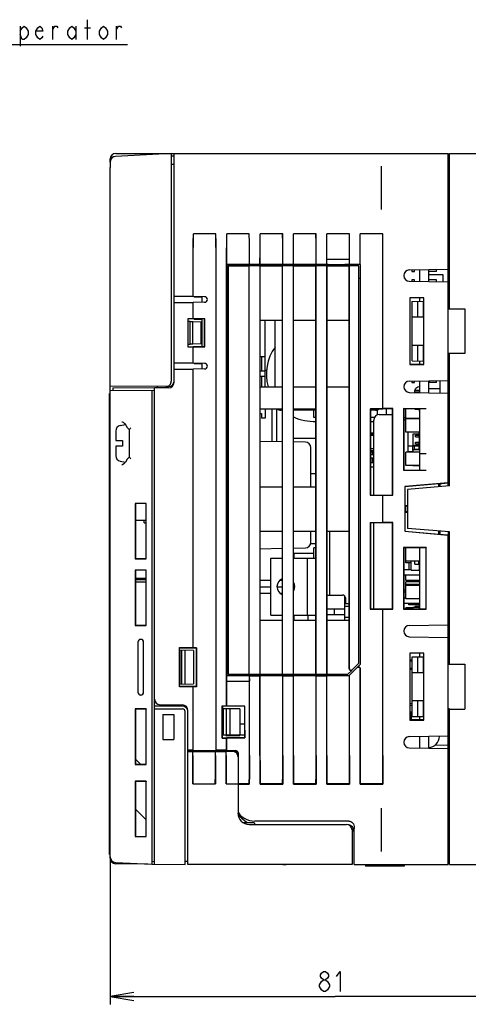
# Model space of a CAD drawing. Extents: x 30 to 410, y 13 to 287.
# Tile 6 of 17: x 139 to 195, y 128 to 253. Entities that reach past the tile are written whole.
import ezdxf

# ---------------------------------------------------------------- set-up
doc = ezdxf.new("R2010")
doc.units = 0
doc.header["$LTSCALE"] = 23.1
doc.layers.get('0').update_dxf_attribs({"linetype": 'CONTINUOUS'})
doc.layers.add('ALL_DIM', color=7, linetype='CONTINUOUS')
doc.layers.add('ALL_NOTE', color=7, linetype='CONTINUOUS')
doc.dimstyles.get("Standard").update_dxf_attribs({"dimtxt": 2.5, "dimasz": 2.5, "dimexe": 1.25, "dimexo": 0.625, "dimtad": 1, "dimcen": 2.5, "dimazin": 3, "dimtfac": 1, "dimtmove": 0, "dimatfit": 3})

# ---------------------------------------------------------------- blocks, each defined once
blk = doc.blocks.new('_OPEN')
at = {"color": 0, "linetype": 'BYBLOCK'}
for p, q in [((0, 0), (-1, 0.167)), ((-1, -0.167), (0, 0)), ((-1, 0), (0, 0))]:
    blk.add_line(p, q, dxfattribs=at)
blk = doc.blocks.new('*D1')
at = {"layer": 'ALL_DIM', "color": 2, "linetype": 'CONTINUOUS'}
for p, q in [((206.86, 147.9), (206.86, 128.42)), ((150.16, 146.76), (150.16, 128.42)), ((150.16, 129.42), (178.51, 129.42)), ((206.86, 129.42), (178.51, 129.42))]:
    blk.add_line(p, q, dxfattribs=at)
at = {"layer": 'ALL_DIM', "color": 2, "linetype": 'CONTINUOUS', "xscale": 3, "yscale": 3, "zscale": 3}
for p, rotation in [((150.16, 129.42), 180), ((206.86, 129.42), 360)]:
    blk.add_blockref('_OPEN', p, dxfattribs=dict(at, rotation=rotation))

msp = doc.modelspace()

# ---------------------------------------------------------------- linework, layer by layer
at = {"color": 7, "linetype": 'CONTINUOUS'}
for p, q in [((150.164, 234.568), (150.164, 234.954)), ((150.165, 234.569), (150.165, 233.869)), ((157.864, 235.636), (150.827, 235.267)), ((150.864, 235.654), (192.724, 235.654)), ((157.864, 235.636), (157.864, 206.963)), ((158.214, 235.304), (157.864, 235.304)), ((158.214, 206.814), (158.214, 235.654)), ((192.724, 193.751), (192.724, 235.654)), ((192.724, 235.302), (192.864, 235.304)), ((192.864, 235.654), (198.744, 235.654)), ((192.864, 216.07), (192.864, 235.654)), ((150.164, 146.833), (150.164, 233.869)), ((158.214, 234.255), (157.864, 234.255)), ((184.324, 228.584), (184.324, 234.039)), ((163.487, 225.527), (160.641, 225.527)), ((160.648, 225.52), (160.641, 225.527)), ((163.48, 225.52), (160.648, 225.52)), ((163.48, 225.52), (163.487, 225.527)), ((167.686, 225.526), (164.842, 225.526)), ((164.849, 225.52), (164.842, 225.526)), ((167.679, 225.519), (164.849, 225.52)), ((167.679, 225.519), (167.686, 225.526)), ((171.885, 225.525), (169.043, 225.525)), ((169.049, 225.519), (169.043, 225.525)), ((171.878, 225.518), (169.049, 225.519)), ((171.878, 225.518), (171.885, 225.525)), ((176.084, 225.524), (173.244, 225.525)), ((173.25, 225.518), (173.244, 225.525)), ((176.077, 225.517), (173.25, 225.518)), ((176.077, 225.517), (176.084, 225.524)), ((180.283, 225.523), (177.444, 225.524)), ((177.451, 225.517), (177.444, 225.524)), ((180.276, 225.516), (177.451, 225.517)), ((180.276, 225.516), (180.283, 225.523)), ((184.482, 225.522), (181.645, 225.523)), ((181.652, 225.516), (181.645, 225.523)), ((184.475, 225.515), (181.652, 225.516)), ((184.475, 225.515), (184.482, 225.522)), ((177.437, 222.343), (180.291, 222.343)), ((177.449, 221.654), (177.437, 222.343)), ((180.279, 221.654), (180.291, 222.343)), ((160.627, 217.61), (160.627, 221.917)), ((160.633, 217.61), (160.633, 221.917)), ((163.495, 160.428), (163.495, 221.917)), ((163.501, 160.434), (163.501, 221.917)), ((164.828, 166.036), (164.828, 221.917)), ((164.834, 221.666), (164.834, 221.917)), ((164.834, 221.666), (167.694, 221.666)), ((164.834, 221.666), (164.846, 221.654)), ((176.694, 221.654), (164.846, 221.654)), ((164.846, 221.654), (164.846, 169.854)), ((165.039, 221.479), (167.664, 221.479)), ((165.039, 221.479), (165.039, 170.029)), ((167.682, 221.473), (167.664, 221.479)), ((167.664, 170.029), (167.664, 221.479)), ((169.046, 221.473), (167.682, 221.473)), ((167.682, 170.035), (167.682, 221.473)), ((167.694, 221.666), (167.694, 221.917)), ((167.7, 221.672), (167.694, 221.666)), ((167.7, 221.672), (167.7, 221.917)), ((169.028, 221.672), (167.7, 221.672)), ((169.028, 221.672), (169.028, 221.917)), ((169.028, 221.672), (169.035, 221.666)), ((169.035, 221.666), (169.035, 221.917)), ((169.035, 221.666), (171.893, 221.666)), ((169.046, 221.473), (169.064, 221.479)), ((169.046, 170.035), (169.046, 221.473)), ((169.064, 221.479), (171.864, 221.479)), ((169.064, 170.029), (169.064, 221.479)), ((171.882, 221.473), (171.864, 221.479)), ((171.864, 170.029), (171.864, 221.479)), ((173.246, 221.473), (171.882, 221.473)), ((171.882, 170.035), (171.882, 221.473)), ((171.893, 221.666), (171.893, 221.917)), ((171.899, 221.672), (171.893, 221.666)), ((171.899, 221.672), (171.899, 221.917)), ((173.229, 221.672), (171.899, 221.672)), ((173.229, 221.672), (173.229, 221.917)), ((173.229, 221.672), (173.235, 221.666)), ((173.235, 221.666), (173.235, 221.917)), ((173.235, 221.666), (176.092, 221.666)), ((173.246, 221.473), (173.264, 221.479)), ((173.246, 170.035), (173.246, 221.473)), ((173.264, 221.479), (176.064, 221.479)), ((173.264, 170.029), (173.264, 221.479)), ((176.082, 221.473), (176.064, 221.479)), ((176.064, 170.029), (176.064, 221.479)), ((177.446, 221.473), (176.082, 221.473)), ((176.082, 170.035), (176.082, 221.473)), ((176.092, 221.666), (176.092, 221.917)), ((176.098, 221.672), (176.092, 221.666)), ((176.098, 221.672), (176.098, 221.917)), ((177.43, 221.672), (176.098, 221.672)), ((176.694, 221.654), (176.71, 221.638)), ((176.694, 221.654), (176.694, 221.479)), ((177.589, 221.639), (176.71, 221.638)), ((176.71, 221.638), (176.71, 221.479)), ((177.43, 221.672), (177.43, 221.917)), ((177.449, 221.654), (177.43, 221.672)), ((177.446, 221.473), (177.464, 221.479)), ((177.446, 170.035), (177.446, 221.473)), ((177.449, 221.654), (180.279, 221.654)), ((177.464, 221.479), (180.264, 221.479)), ((177.464, 170.029), (177.464, 221.479)), ((177.604, 221.654), (177.589, 221.639)), ((177.589, 221.479), (177.589, 221.639)), ((177.604, 221.654), (177.604, 221.479)), ((179.704, 221.654), (179.719, 221.639)), ((179.704, 221.654), (179.704, 221.479)), ((181.664, 221.639), (179.719, 221.639)), ((179.719, 221.639), (179.719, 221.479)), ((180.282, 221.473), (180.264, 221.479)), ((180.264, 170.711), (180.264, 221.479)), ((180.297, 221.672), (180.279, 221.654)), ((181.483, 221.473), (180.282, 221.473)), ((180.282, 170.718), (180.282, 221.473)), ((180.297, 221.672), (180.297, 221.917)), ((181.631, 221.672), (180.297, 221.672)), ((181.489, 221.479), (181.483, 221.473)), ((181.483, 171.411), (181.483, 221.473)), ((181.489, 171.429), (181.489, 221.479)), ((181.631, 221.672), (181.631, 221.917)), ((181.631, 221.672), (181.637, 221.666)), ((181.637, 221.666), (181.637, 221.917)), ((181.637, 221.666), (181.691, 221.666)), ((181.664, 221.639), (181.691, 221.666)), ((181.664, 219.904), (181.664, 221.639)), ((181.691, 171.281), (181.691, 221.666)), ((184.49, 203.48), (184.49, 221.917)), ((184.496, 203.486), (184.496, 221.917)), ((187.824, 220.966), (192.724, 221.052)), ((188.139, 220.972), (188.139, 220.779)), ((188.489, 220.779), (188.489, 220.978)), ((189.154, 219.519), (189.154, 220.989)), ((190.274, 219.499), (190.274, 221.009)), ((191.254, 220.779), (191.254, 221.026)), ((181.679, 219.904), (181.489, 219.904)), ((181.679, 171.281), (181.679, 219.904)), ((188.139, 220.779), (188.489, 220.779)), ((188.489, 219.729), (188.139, 219.729)), ((188.139, 219.729), (188.139, 219.536)), ((188.489, 219.53), (188.489, 219.729)), ((191.254, 220.779), (190.274, 220.779)), ((190.274, 220.394), (192.024, 220.394)), ((191.254, 219.729), (190.274, 219.729)), ((191.254, 219.482), (191.254, 219.729)), ((192.024, 220.394), (192.024, 219.469)), ((187.824, 219.542), (192.724, 219.456)), ((160.627, 217.61), (158.214, 217.631)), ((162.064, 217.597), (160.633, 217.61)), ((160.734, 217.609), (160.734, 217.524)), ((161.714, 217.524), (160.734, 217.524)), ((161.714, 217.6), (161.714, 216.888)), ((189.657, 217.467), (187.881, 217.467)), ((187.881, 217.467), (187.881, 209.041)), ((189.644, 217.454), (187.894, 217.454)), ((187.894, 217.454), (187.894, 209.054)), ((189.154, 217.021), (189.154, 217.454)), ((189.644, 209.054), (189.644, 217.454)), ((189.657, 209.041), (189.657, 217.467)), ((158.214, 216.857), (160.627, 216.878)), ((160.627, 214.813), (160.627, 216.878)), ((162.064, 216.891), (160.633, 216.879)), ((160.633, 214.806), (160.633, 216.879)), ((188.174, 216.929), (188.139, 216.929)), ((188.139, 216.929), (188.139, 216.579)), ((188.139, 216.579), (188.174, 216.579)), ((188.174, 217.004), (189.644, 217.03)), ((188.174, 209.504), (188.174, 217.004)), ((188.874, 215.004), (188.874, 217.016)), ((189.574, 217.028), (189.574, 215.004)), ((192.864, 216.064), (192.724, 216.064)), ((192.724, 216.054), (192.864, 216.055)), ((192.864, 216.07), (194.824, 216.07)), ((194.824, 216.07), (194.824, 210.438)), ((160.627, 214.813), (159.946, 214.812)), ((159.964, 214.794), (159.946, 214.812)), ((159.946, 214.812), (159.946, 211.276)), ((162.064, 214.794), (159.964, 214.794)), ((159.964, 214.794), (159.964, 211.294)), ((160.633, 214.806), (160.627, 214.813)), ((162.077, 214.807), (160.633, 214.806)), ((160.734, 214.794), (160.734, 214.724)), ((161.714, 214.724), (160.734, 214.724)), ((161.714, 214.794), (161.714, 211.294)), ((162.064, 214.794), (162.077, 214.807)), ((162.064, 211.294), (162.064, 214.794)), ((162.077, 211.281), (162.077, 214.807)), ((188.174, 215.529), (188.139, 215.529)), ((188.139, 215.529), (188.139, 215.179)), ((188.139, 215.179), (188.174, 215.179)), ((189.574, 215.004), (188.174, 215.004)), ((160.245, 214.468), (159.964, 214.473)), ((160.245, 214.468), (160.594, 214.463)), ((160.245, 211.62), (160.245, 214.468)), ((160.594, 214.463), (161.644, 214.444)), ((160.594, 211.625), (160.594, 214.463)), ((161.644, 211.644), (161.644, 214.444)), ((161.714, 213.674), (161.644, 213.674)), ((169.064, 214.654), (171.864, 214.654)), ((169.694, 206.254), (169.694, 214.654)), ((170.954, 206.254), (170.954, 214.654)), ((173.264, 214.654), (176.064, 214.654)), ((177.464, 214.654), (180.264, 214.654)), ((188.174, 214.129), (188.139, 214.129)), ((188.139, 214.129), (188.139, 213.779)), ((188.139, 213.779), (188.174, 213.779)), ((161.714, 213.324), (161.644, 213.324)), ((161.714, 212.554), (161.644, 212.554)), ((161.714, 212.274), (161.644, 212.274)), ((188.174, 212.729), (188.139, 212.729)), ((188.139, 212.729), (188.139, 212.379)), ((188.139, 212.379), (188.174, 212.379)), ((159.964, 211.294), (159.946, 211.276)), ((159.946, 211.276), (160.627, 211.276)), ((159.964, 211.615), (160.245, 211.62)), ((159.964, 211.294), (162.064, 211.294)), ((160.594, 211.625), (160.245, 211.62)), ((161.644, 211.644), (160.594, 211.625)), ((160.633, 211.282), (160.627, 211.276)), ((160.627, 209.21), (160.627, 211.276)), ((162.077, 211.281), (160.633, 211.282)), ((160.633, 209.21), (160.633, 211.282)), ((161.714, 211.924), (161.644, 211.924)), ((162.064, 211.294), (162.077, 211.281)), ((188.174, 211.329), (188.139, 211.329)), ((188.139, 211.329), (188.139, 210.979)), ((188.139, 210.979), (188.174, 210.979)), ((188.174, 211.504), (189.574, 211.504)), ((188.874, 209.492), (188.874, 211.504)), ((189.574, 211.504), (189.574, 209.48)), ((169.694, 209.999), (169.064, 209.999)), ((169.204, 209.999), (169.204, 208.249)), ((188.174, 209.929), (188.139, 209.929)), ((188.139, 209.929), (188.139, 209.579)), ((192.724, 210.454), (192.864, 210.453)), ((192.864, 210.444), (192.724, 210.444)), ((194.824, 210.438), (192.864, 210.438)), ((192.864, 193.763), (192.864, 210.438)), ((160.627, 209.21), (158.214, 209.231)), ((158.214, 208.457), (160.627, 208.478)), ((160.627, 173.373), (160.627, 208.478)), ((162.064, 209.197), (160.633, 209.21)), ((162.064, 208.491), (160.633, 208.479)), ((160.633, 173.367), (160.633, 208.479)), ((160.734, 209.209), (160.734, 209.124)), ((161.714, 209.124), (160.734, 209.124)), ((161.714, 209.2), (161.714, 208.488)), ((187.881, 209.041), (189.657, 209.041)), ((189.644, 209.054), (187.894, 209.054)), ((188.139, 209.579), (188.174, 209.579)), ((188.174, 209.504), (189.644, 209.479)), ((189.154, 209.054), (189.154, 209.487)), ((169.064, 208.249), (169.694, 208.249)), ((169.694, 207.549), (169.064, 207.549)), ((169.204, 207.549), (169.204, 206.254)), ((169.896, 208.298), (169.694, 208.298)), ((157.162, 206.263), (150.164, 206.324)), ((150.514, 206.117), (156.114, 206.166)), ((150.514, 206.117), (150.514, 205.767)), ((155.764, 146.091), (155.764, 206.163)), ((157.514, 206.114), (155.764, 206.114)), ((156.114, 206.114), (156.114, 206.272)), ((157.513, 206.26), (157.16, 206.262)), ((169.064, 206.254), (171.864, 206.254)), ((173.264, 206.254), (176.064, 206.254)), ((177.464, 206.254), (180.264, 206.254)), ((187.824, 206.966), (192.724, 207.052)), ((188.139, 206.972), (188.139, 206.779)), ((188.139, 206.779), (188.489, 206.779)), ((188.489, 206.779), (188.489, 206.978)), ((189.154, 205.519), (189.154, 206.989)), ((190.274, 205.499), (190.274, 207.009)), ((190.274, 206.919), (190.379, 206.919)), ((191.254, 206.779), (190.274, 206.779)), ((190.274, 206.044), (191.674, 206.044)), ((190.379, 206.919), (190.379, 207.011)), ((191.254, 206.779), (191.254, 207.026)), ((191.674, 207.033), (191.674, 205.475)), ((150.164, 205.414), (150.094, 205.414)), ((150.094, 147.314), (150.094, 205.414)), ((150.164, 205.764), (155.764, 205.813)), ((155.414, 205.81), (155.414, 146.072)), ((187.824, 205.542), (192.724, 205.456)), ((189.154, 205.554), (188.472, 205.554)), ((189.154, 205.764), (188.498, 205.764)), ((169.064, 203.454), (171.864, 203.454)), ((169.064, 202.859), (169.204, 202.859)), ((169.204, 202.859), (169.204, 202.299)), ((169.694, 202.299), (169.204, 202.299)), ((169.694, 203.454), (169.694, 202.299)), ((170.534, 203.451), (170.534, 199.34)), ((171.094, 203.451), (171.094, 199.33)), ((171.864, 203.279), (171.668, 203.279)), ((173.264, 203.454), (176.064, 203.454)), ((176.064, 203.279), (173.264, 203.279)), ((175.784, 202.384), (175.784, 203.279)), ((176.064, 202.384), (175.784, 202.384)), ((182.898, 203.481), (184.49, 203.48)), ((182.898, 203.481), (182.924, 203.454)), ((182.898, 203.481), (182.898, 192.578)), ((185.724, 203.454), (182.924, 203.454)), ((182.924, 203.454), (182.924, 192.604)), ((183.554, 203.279), (182.924, 203.279)), ((183.43, 202.384), (182.924, 202.384)), ((183.834, 202.718), (183.834, 203.339)), ((184.044, 202.754), (185.724, 202.754)), ((184.49, 203.48), (184.496, 203.486)), ((185.756, 203.486), (184.496, 203.486)), ((184.954, 202.754), (184.954, 203.454)), ((185.756, 203.486), (185.724, 203.454)), ((185.724, 192.604), (185.724, 203.454)), ((185.756, 192.572), (185.756, 203.486)), ((189.955, 203.485), (187.092, 203.486)), ((187.092, 203.486), (187.124, 203.454)), ((187.092, 203.486), (187.092, 195.722)), ((189.924, 203.454), (187.124, 203.454)), ((187.124, 203.454), (187.124, 195.754)), ((187.124, 202.359), (187.404, 202.359)), ((187.404, 200.514), (187.404, 203.454)), ((189.154, 202.253), (187.404, 202.253)), ((188.524, 203.454), (188.524, 203.412)), ((188.524, 203.412), (189.042, 203.412)), ((189.042, 203.412), (189.042, 203.174)), ((189.042, 203.174), (189.154, 203.174)), ((189.154, 195.754), (189.154, 203.454)), ((189.955, 203.485), (189.924, 203.454)), ((151.442, 201.357), (152.097, 201.473)), ((152.156, 201.398), (152.328, 201.11)), ((183.344, 201.844), (182.924, 201.844)), ((183.344, 192.604), (183.344, 202.054)), ((187.124, 202.093), (187.404, 202.093)), ((189.154, 202.194), (187.404, 202.194)), ((150.864, 200.631), (150.864, 199.464)), ((152.553, 200.841), (152.614, 200.799)), ((152.614, 197.385), (152.614, 200.843)), ((173.264, 199.779), (176.064, 199.779)), ((182.924, 200.444), (183.344, 200.444)), ((182.924, 200.283), (183.344, 200.283)), ((183.344, 200.094), (182.924, 200.094)), ((189.154, 200.514), (187.404, 200.514)), ((187.684, 198.064), (187.684, 200.514)), ((188.314, 200.304), (189.084, 200.304)), ((188.314, 198.904), (188.314, 200.304)), ((188.594, 200.164), (189.154, 200.164)), ((188.594, 199.954), (188.594, 200.164)), ((188.594, 199.954), (189.154, 199.954)), ((189.014, 200.514), (189.014, 200.304)), ((189.049, 199.954), (189.049, 200.164)), ((189.084, 200.164), (189.084, 200.304)), ((189.084, 199.254), (189.084, 199.954)), ((150.864, 199.464), (151.739, 199.464)), ((151.739, 198.764), (150.864, 198.764)), ((150.864, 198.764), (150.864, 197.574)), ((151.739, 199.464), (151.739, 198.764)), ((171.864, 199.316), (169.064, 199.365)), ((174.746, 199.266), (173.264, 199.292)), ((175.434, 193.654), (175.434, 198.566)), ((189.014, 198.764), (187.684, 198.764)), ((188.262, 198.204), (188.262, 198.764)), ((188.314, 198.904), (189.084, 198.904)), ((188.437, 198.764), (188.437, 198.379)), ((188.594, 199.254), (189.154, 199.254)), ((188.594, 199.044), (188.594, 199.254)), ((188.594, 199.044), (189.154, 199.044)), ((189.014, 198.904), (189.014, 198.379)), ((189.049, 199.044), (189.049, 199.254)), ((189.084, 199.709), (189.154, 199.709)), ((189.084, 199.499), (189.154, 199.499)), ((189.084, 198.904), (189.084, 199.044)), ((152.614, 197.429), (152.551, 197.385)), ((183.344, 198.414), (182.924, 198.414)), ((182.924, 198.225), (183.344, 198.225)), ((182.924, 198.064), (183.344, 198.064)), ((182.924, 197.714), (183.344, 197.714)), ((182.924, 197.294), (183.344, 197.294)), ((183.134, 198.064), (183.134, 197.714)), ((183.134, 197.965), (183.344, 197.965)), ((183.134, 197.294), (183.134, 196.699)), ((189.154, 197.994), (187.404, 197.994)), ((187.404, 196.314), (187.404, 197.994)), ((188.272, 198.064), (187.684, 198.064)), ((188.262, 197.994), (188.262, 198.064)), ((189.084, 198.309), (188.272, 198.309)), ((188.272, 198.309), (188.272, 197.994)), ((188.437, 198.379), (189.154, 198.379)), ((189.084, 198.309), (189.084, 197.994)), ((189.154, 198.099), (189.084, 198.099)), ((189.154, 197.854), (189.924, 197.854)), ((151.442, 196.871), (152.102, 196.754)), ((182.924, 196.699), (183.344, 196.699)), ((183.344, 196.104), (182.924, 196.104)), ((189.154, 196.314), (187.404, 196.314)), ((188.272, 196.314), (188.272, 196.279)), ((189.084, 196.279), (188.272, 196.279)), ((189.084, 196.314), (189.084, 196.279)), ((175.434, 195.299), (176.064, 195.299)), ((187.092, 195.722), (187.124, 195.754)), ((187.092, 195.722), (189.955, 195.723)), ((187.124, 195.754), (189.924, 195.754)), ((169.064, 193.654), (171.864, 193.654)), ((173.264, 193.654), (176.064, 193.654)), ((192.724, 194.149), (187.247, 193.67)), ((187.247, 193.67), (187.264, 193.654)), ((187.247, 193.67), (187.247, 188.038)), ((191.534, 194.028), (187.264, 193.654)), ((187.264, 193.654), (187.264, 188.054)), ((192.864, 193.763), (187.614, 193.304)), ((191.534, 194.033), (192.724, 194.137)), ((191.534, 193.647), (191.534, 194.033)), ((191.674, 194.045), (191.674, 193.659)), ((182.898, 192.578), (182.924, 192.604)), ((182.898, 192.578), (184.49, 192.578)), ((182.924, 192.604), (185.724, 192.604)), ((184.49, 192.578), (184.496, 192.572)), ((184.49, 189.13), (184.49, 192.578)), ((184.496, 192.572), (185.756, 192.572)), ((184.496, 189.136), (184.496, 192.572)), ((185.756, 192.572), (185.724, 192.604)), ((187.614, 193.304), (187.614, 188.404)), ((154.713, 191.553), (153.316, 191.552)), ((153.316, 191.552), (153.345, 191.523)), ((153.316, 191.552), (153.316, 184.556)), ((154.683, 191.523), (153.345, 191.523)), ((153.345, 191.523), (153.345, 184.585)), ((154.713, 191.553), (154.683, 191.523)), ((154.683, 184.585), (154.683, 191.523)), ((154.713, 184.555), (154.713, 191.553)), ((187.614, 191.279), (187.264, 191.26)), ((187.404, 190.504), (187.404, 191.268)), ((187.614, 191.204), (187.404, 191.204)), ((187.264, 190.448), (187.614, 190.429)), ((187.614, 190.504), (187.404, 190.504)), ((153.345, 189.44), (154.683, 189.44)), ((154.434, 189.09), (154.434, 189.44)), ((154.434, 189.09), (154.683, 189.09)), ((182.898, 189.131), (184.49, 189.13)), ((182.898, 189.131), (182.924, 189.104)), ((182.898, 189.131), (182.898, 178.228)), ((185.724, 189.104), (182.924, 189.104)), ((182.924, 189.104), (182.924, 178.254)), ((183.344, 178.254), (183.344, 189.104)), ((184.49, 189.13), (184.496, 189.136)), ((185.756, 189.136), (184.496, 189.136)), ((185.756, 189.136), (185.724, 189.104)), ((185.724, 178.254), (185.724, 189.104)), ((185.756, 178.222), (185.756, 189.136)), ((169.064, 188.054), (171.864, 188.054)), ((173.264, 188.054), (176.064, 188.054)), ((175.434, 186.642), (175.434, 188.054)), ((177.464, 188.054), (180.264, 188.054)), ((177.814, 180.004), (177.814, 188.054)), ((187.247, 188.038), (187.264, 188.054)), ((187.247, 188.038), (192.724, 187.559)), ((187.264, 188.054), (191.534, 187.68)), ((192.864, 187.945), (187.614, 188.404)), ((191.534, 187.676), (191.534, 188.061)), ((191.534, 187.676), (192.724, 187.571)), ((191.674, 188.049), (191.674, 187.663)), ((192.724, 187.957), (192.724, 187.571)), ((192.724, 146.054), (192.724, 187.565)), ((192.864, 171.27), (192.864, 187.945)), ((175.413, 186.479), (176.064, 186.479)), ((169.064, 185.843), (171.864, 185.892)), ((173.264, 185.916), (174.746, 185.942)), ((175.784, 185.234), (173.334, 185.234)), ((173.334, 184.666), (173.334, 185.234)), ((176.064, 185.934), (175.784, 185.934)), ((175.784, 184.666), (175.784, 185.934)), ((189.955, 185.985), (187.092, 185.986)), ((187.092, 185.986), (187.124, 185.954)), ((187.092, 185.986), (187.092, 178.222)), ((189.924, 185.954), (187.124, 185.954)), ((187.124, 185.954), (187.124, 178.254)), ((187.404, 184.064), (187.404, 185.954)), ((189.154, 178.254), (189.154, 185.954)), ((189.955, 185.985), (189.924, 185.954)), ((189.924, 178.254), (189.924, 185.954)), ((189.955, 178.223), (189.955, 185.985)), ((153.316, 184.556), (153.345, 184.585)), ((153.316, 184.556), (154.713, 184.555)), ((153.345, 184.585), (154.683, 184.585)), ((154.713, 184.555), (154.683, 184.585)), ((170.394, 184.666), (171.864, 184.666)), ((170.394, 177.456), (170.394, 184.666)), ((173.264, 184.666), (176.064, 184.666)), ((175.014, 177.456), (175.014, 184.666)), ((189.154, 184.274), (187.404, 184.274)), ((188.041, 184.064), (187.404, 184.064)), ((187.754, 184.064), (187.754, 183.161)), ((188.041, 183.154), (188.041, 184.274)), ((188.503, 183.91), (188.503, 184.274)), ((188.503, 183.91), (189.154, 183.91)), ((189.035, 183.91), (189.035, 184.274)), ((189.084, 183.154), (189.084, 183.91)), ((154.713, 183.153), (153.316, 183.152)), ((153.316, 183.152), (153.345, 183.123)), ((153.316, 183.152), (153.316, 176.156)), ((154.683, 183.123), (153.345, 183.123)), ((153.345, 183.123), (153.345, 176.185)), ((154.713, 183.153), (154.683, 183.123)), ((154.683, 176.185), (154.683, 183.123)), ((154.713, 176.155), (154.713, 183.153)), ((188.041, 183.161), (187.124, 183.161)), ((187.124, 182.531), (189.154, 182.531)), ((189.154, 182.524), (187.404, 182.524)), ((187.404, 181.824), (187.404, 182.524)), ((188.041, 183.154), (189.084, 183.154)), ((189.154, 183.161), (189.084, 183.161)), ((153.345, 182.134), (154.683, 182.117)), ((153.345, 181.964), (154.683, 181.964)), ((154.683, 181.614), (153.345, 181.614)), ((169.064, 181.887), (170.394, 181.887)), ((171.569, 181.887), (171.864, 181.887)), ((171.637, 181.887), (171.864, 181.862)), ((173.334, 180.725), (173.334, 181.397)), ((189.154, 181.824), (187.404, 181.824)), ((189.154, 181.684), (187.404, 181.684)), ((187.404, 179.514), (187.404, 181.684)), ((189.154, 181.334), (187.404, 181.334)), ((189.154, 181.194), (187.404, 181.194)), ((187.754, 181.824), (187.754, 181.684)), ((169.064, 181.054), (170.394, 181.054)), ((170.394, 180.179), (169.064, 180.179)), ((171.192, 181.054), (171.864, 181.054)), ((171.864, 180.179), (171.639, 180.179)), ((177.464, 180.004), (179.424, 180.004)), ((187.124, 180.659), (187.404, 180.659)), ((187.124, 180.393), (187.404, 180.393)), ((179.704, 176.854), (179.704, 179.852)), ((179.774, 179.654), (179.774, 178.954)), ((179.774, 178.954), (180.264, 178.954)), ((187.404, 179.591), (187.124, 179.591)), ((187.124, 178.961), (189.154, 178.961)), ((189.154, 179.514), (187.404, 179.514)), ((187.754, 178.779), (187.754, 178.961)), ((189.154, 178.779), (187.754, 178.779)), ((189.042, 178.779), (189.042, 178.541)), ((170.394, 177.456), (171.864, 177.456)), ((173.264, 177.456), (176.064, 177.456)), ((173.334, 176.854), (173.334, 177.456)), ((175.084, 176.854), (175.084, 177.456)), ((177.464, 178.254), (179.704, 178.254)), ((177.464, 177.554), (179.704, 177.554)), ((178.374, 178.254), (178.374, 177.554)), ((179.704, 178.604), (180.264, 178.604)), ((182.898, 178.228), (182.924, 178.254)), ((182.898, 178.228), (184.49, 178.228)), ((182.924, 178.254), (185.724, 178.254)), ((184.49, 178.228), (184.496, 178.222)), ((184.49, 159.791), (184.49, 178.228)), ((184.496, 178.222), (185.756, 178.222)), ((184.496, 159.791), (184.496, 178.222)), ((185.756, 178.222), (185.724, 178.254)), ((187.092, 178.222), (187.124, 178.254)), ((187.092, 178.222), (189.955, 178.223)), ((187.124, 178.254), (189.924, 178.254)), ((188.272, 178.394), (187.404, 178.394)), ((187.404, 178.254), (187.404, 178.394)), ((189.154, 178.429), (188.272, 178.429)), ((188.272, 178.429), (188.272, 178.254)), ((188.482, 178.471), (188.482, 178.429)), ((189.042, 178.541), (188.552, 178.541)), ((189.042, 178.429), (189.042, 178.254)), ((189.955, 178.223), (189.924, 178.254)), ((169.064, 176.854), (171.864, 176.854)), ((173.264, 176.854), (176.064, 176.854)), ((177.464, 176.854), (180.264, 176.854)), ((179.704, 177.204), (180.264, 177.204)), ((187.824, 176.166), (192.724, 176.252)), ((153.316, 176.156), (153.345, 176.185)), ((153.316, 176.156), (154.713, 176.155)), ((153.345, 176.185), (154.683, 176.185)), ((154.713, 176.155), (154.683, 176.185)), ((153.654, 174.054), (153.654, 167.754)), ((153.664, 174.054), (153.664, 167.754)), ((154.364, 167.754), (154.364, 174.054)), ((154.375, 167.754), (154.375, 174.054)), ((187.824, 174.742), (192.724, 174.656)), ((158.895, 173.373), (160.627, 173.373)), ((158.914, 173.354), (158.895, 173.373)), ((158.895, 168.435), (158.895, 173.373)), ((158.914, 173.354), (161.014, 173.354)), ((158.914, 168.454), (158.914, 173.354)), ((160.664, 173.004), (158.914, 173.035)), ((158.984, 168.775), (158.984, 173.033)), ((159.172, 168.778), (159.172, 173.03)), ((159.614, 168.786), (159.614, 173.022)), ((160.627, 173.373), (160.633, 173.367)), ((161.027, 173.367), (160.633, 173.367)), ((160.664, 173.004), (160.664, 168.804)), ((161.027, 173.367), (161.014, 173.354)), ((161.014, 173.354), (161.014, 168.454)), ((161.027, 173.367), (161.027, 168.441)), ((189.657, 172.667), (187.881, 172.667)), ((187.881, 172.667), (187.881, 164.241)), ((189.644, 172.654), (187.894, 172.654)), ((187.894, 172.654), (187.894, 164.254)), ((189.154, 172.221), (189.154, 172.654)), ((189.644, 164.254), (189.644, 172.654)), ((189.657, 164.241), (189.657, 172.667)), ((180.641, 170.569), (181.483, 171.411)), ((181.279, 170.869), (181.691, 171.281)), ((181.489, 171.429), (181.483, 171.411)), ((188.174, 171.679), (187.894, 171.674)), ((188.174, 172.204), (189.644, 172.23)), ((188.174, 164.704), (188.174, 172.204)), ((188.874, 170.204), (188.874, 172.216)), ((189.574, 172.228), (189.574, 170.204)), ((192.724, 171.254), (194.824, 171.27)), ((192.864, 171.264), (192.724, 171.264)), ((192.864, 171.27), (194.824, 171.27)), ((194.824, 171.27), (194.824, 165.638)), ((165.039, 170.029), (167.664, 170.029)), ((165.914, 169.854), (165.914, 170.029)), ((165.932, 169.872), (165.932, 170.029)), ((166.806, 169.872), (166.806, 170.029)), ((166.824, 169.854), (166.824, 170.029)), ((167.682, 170.035), (167.664, 170.029)), ((167.682, 170.035), (169.046, 170.035)), ((168.924, 169.854), (168.924, 170.029)), ((168.941, 170.029), (168.941, 169.871)), ((169.046, 170.035), (169.064, 170.029)), ((169.064, 170.029), (171.864, 170.029)), ((169.134, 170.029), (169.134, 169.871)), ((169.817, 169.871), (169.817, 170.029)), ((169.834, 169.854), (169.834, 170.029)), ((171.882, 170.035), (171.864, 170.029)), ((171.882, 170.035), (173.246, 170.035)), ((173.246, 170.035), (173.264, 170.029)), ((173.264, 170.029), (176.064, 170.029)), ((176.082, 170.035), (176.064, 170.029)), ((176.082, 170.035), (177.446, 170.035)), ((177.446, 170.035), (177.464, 170.029)), ((177.464, 170.029), (180.089, 170.029)), ((180.569, 170.509), (180.089, 170.029)), ((181.273, 170.863), (180.297, 169.887)), ((180.559, 170.519), (180.641, 170.569)), ((181.33, 170.903), (181.273, 170.863)), ((181.631, 159.791), (181.631, 170.714)), ((181.637, 170.72), (181.637, 159.791)), ((187.894, 170.768), (188.174, 170.773)), ((188.174, 170.602), (187.894, 170.594)), ((189.574, 170.204), (188.174, 170.204)), ((158.914, 168.774), (160.664, 168.804)), ((164.834, 169.154), (164.846, 169.854)), ((164.834, 169.154), (167.694, 169.154)), ((164.834, 166.029), (164.834, 169.154)), ((164.846, 169.854), (168.924, 169.854)), ((165.914, 169.854), (165.932, 169.872)), ((165.932, 169.872), (166.806, 169.872)), ((166.824, 169.854), (166.806, 169.872)), ((167.682, 169.854), (167.7, 169.836)), ((167.682, 169.854), (167.694, 169.154)), ((167.694, 159.791), (167.694, 169.154)), ((167.7, 169.836), (169.028, 169.836)), ((167.7, 159.791), (167.7, 169.836)), ((168.924, 169.854), (168.941, 169.871)), ((168.941, 169.871), (169.817, 169.871)), ((169.028, 169.836), (169.035, 169.842)), ((169.028, 159.791), (169.028, 169.836)), ((169.035, 169.842), (171.893, 169.842)), ((169.035, 159.791), (169.035, 169.842)), ((169.834, 169.854), (169.817, 169.871)), ((169.834, 169.854), (180.252, 169.854)), ((171.899, 169.836), (171.893, 169.842)), ((171.893, 159.791), (171.893, 169.842)), ((171.899, 169.836), (173.229, 169.836)), ((171.899, 159.791), (171.899, 169.836)), ((173.229, 169.836), (173.235, 169.842)), ((173.229, 159.791), (173.229, 169.836)), ((173.235, 169.842), (176.092, 169.842)), ((173.235, 159.791), (173.235, 169.842)), ((176.098, 169.836), (176.092, 169.842)), ((176.092, 159.791), (176.092, 169.842)), ((176.098, 169.836), (177.43, 169.836)), ((176.098, 159.791), (176.098, 169.836)), ((177.43, 169.836), (177.436, 169.842)), ((177.43, 159.791), (177.43, 169.836)), ((177.436, 169.842), (180.252, 169.842)), ((177.436, 159.791), (177.436, 169.842)), ((180.291, 169.881), (180.252, 169.842)), ((180.291, 159.791), (180.291, 169.881)), ((180.297, 159.791), (180.297, 169.887)), ((158.914, 168.454), (158.895, 168.435)), ((160.627, 168.435), (158.895, 168.435)), ((161.014, 168.454), (158.914, 168.454)), ((160.627, 168.435), (160.633, 168.441)), ((160.627, 160.433), (160.627, 168.435)), ((161.027, 168.441), (160.633, 168.441)), ((160.633, 160.427), (160.633, 168.441)), ((161.014, 168.454), (161.027, 168.441)), ((188.174, 166.306), (187.894, 166.314)), ((188.174, 166.704), (189.574, 166.704)), ((188.874, 164.692), (188.874, 166.704)), ((189.574, 166.704), (189.574, 164.68)), ((154.713, 165.653), (153.316, 165.652)), ((153.316, 165.652), (153.345, 165.623)), ((153.316, 165.652), (153.316, 158.656)), ((154.683, 165.623), (153.345, 165.623)), ((153.345, 165.623), (153.345, 158.685)), ((154.713, 165.653), (154.683, 165.623)), ((154.683, 158.685), (154.683, 165.623)), ((154.713, 158.655), (154.713, 165.653)), ((159.264, 166.004), (155.764, 166.004)), ((155.764, 165.654), (159.264, 165.654)), ((156.458, 166.175), (159.27, 166.15)), ((156.674, 166.173), (156.674, 166.004)), ((156.814, 166.004), (156.814, 166.172)), ((159.614, 146.057), (159.614, 165.304)), ((159.964, 160.307), (159.964, 165.45)), ((164.274, 166.042), (164.828, 166.036)), ((164.304, 166.012), (164.274, 166.042)), ((164.274, 161.984), (164.274, 166.042)), ((167.104, 165.978), (164.304, 166.012)), ((164.304, 166.012), (164.304, 163.004)), ((166.474, 165.64), (164.304, 165.678)), ((164.374, 165.677), (164.374, 162.364)), ((164.756, 165.67), (164.756, 162.208)), ((164.834, 166.029), (164.828, 166.036)), ((164.834, 166.029), (167.129, 166.002)), ((165.214, 165.662), (165.214, 162.216)), ((166.474, 165.64), (166.474, 162.364)), ((167.129, 166.002), (167.104, 165.978)), ((167.104, 162.969), (167.104, 165.978)), ((167.129, 161.989), (167.129, 166.002)), ((187.894, 166.14), (188.174, 166.135)), ((188.174, 165.229), (187.894, 165.234)), ((188.104, 164.254), (188.104, 165.23)), ((192.724, 165.654), (194.824, 165.638)), ((192.864, 165.644), (192.724, 165.644)), ((192.864, 165.638), (194.824, 165.638)), ((192.864, 146.054), (192.864, 165.638)), ((156.814, 164.954), (158.183, 164.954)), ((156.814, 164.954), (156.814, 161.804)), ((158.183, 164.954), (158.183, 161.804)), ((187.881, 164.241), (189.657, 164.241)), ((188.104, 164.919), (187.894, 164.919)), ((189.644, 164.254), (187.894, 164.254)), ((188.174, 164.704), (189.644, 164.679)), ((189.154, 164.254), (189.154, 164.687)), ((164.294, 163.004), (164.304, 163.004)), ((164.294, 162.004), (164.294, 163.004)), ((167.104, 163.729), (166.474, 163.729)), ((167.114, 162.969), (167.104, 162.969)), ((167.114, 162.969), (167.114, 162.004)), ((156.814, 161.804), (158.183, 161.804)), ((164.274, 161.984), (164.294, 162.004)), ((164.274, 161.984), (164.828, 161.984)), ((164.294, 162.364), (167.114, 162.364)), ((164.294, 162.004), (167.114, 162.004)), ((166.474, 162.238), (164.756, 162.208)), ((164.834, 161.99), (164.828, 161.984)), ((164.828, 160.434), (164.828, 161.984)), ((167.129, 161.989), (164.834, 161.99)), ((164.834, 160.428), (164.834, 161.99)), ((167.114, 162.004), (167.129, 161.989)), ((187.824, 162.166), (192.724, 162.252)), ((189.154, 160.719), (189.154, 162.189)), ((190.274, 160.699), (190.274, 162.209)), ((191.604, 162.189), (191.604, 162.232)), ((160.627, 160.433), (159.964, 160.433)), ((159.964, 160.404), (165.914, 160.404)), ((159.964, 160.299), (160.563, 160.299)), ((159.964, 146.054), (159.964, 160.299)), ((160.563, 160.299), (160.57, 160.302)), ((160.563, 159.785), (160.563, 160.299)), ((160.57, 160.302), (163.418, 160.302)), ((160.57, 159.785), (160.57, 160.302)), ((160.627, 160.433), (160.633, 160.427)), ((160.633, 160.427), (163.495, 160.428)), ((161.129, 160.307), (161.13, 160.404)), ((166.123, 160.334), (161.129, 160.334)), ((163.425, 160.299), (163.418, 160.302)), ((163.418, 159.785), (163.418, 160.302)), ((163.425, 160.299), (164.763, 160.299)), ((163.425, 159.785), (163.425, 160.299)), ((163.495, 160.428), (163.501, 160.434)), ((164.828, 160.434), (163.501, 160.434)), ((164.763, 160.299), (164.77, 160.302)), ((164.763, 159.785), (164.763, 160.299)), ((165.564, 160.302), (164.77, 160.302)), ((164.77, 159.785), (164.77, 160.302)), ((164.828, 160.434), (164.834, 160.428)), ((164.834, 160.428), (165.914, 160.428)), ((165.564, 160.322), (166.135, 160.322)), ((166.264, 160.078), (166.264, 156.204)), ((187.824, 160.742), (192.724, 160.656)), ((192.724, 161.083), (190.975, 161.053)), ((153.345, 159.323), (153.983, 158.685)), ((166.13, 160.033), (166.23, 159.838)), ((166.24, 159.785), (166.17, 159.953)), ((166.258, 159.694), (166.24, 159.785)), ((166.264, 159.602), (166.258, 159.694)), ((153.316, 158.656), (153.345, 158.685)), ((153.316, 158.656), (154.713, 158.655)), ((153.345, 158.685), (154.683, 158.685)), ((154.713, 158.655), (154.683, 158.685)), ((154.713, 156.553), (153.316, 156.552)), ((153.316, 156.552), (153.345, 156.523)), ((153.316, 156.552), (153.316, 149.556)), ((154.683, 156.523), (153.345, 156.523)), ((153.345, 156.523), (153.345, 149.585)), ((154.713, 156.553), (154.683, 156.523)), ((154.683, 149.585), (154.683, 156.523)), ((154.713, 149.555), (154.713, 156.553)), ((160.578, 156.188), (160.584, 156.194)), ((160.578, 156.188), (163.41, 156.188)), ((160.584, 156.194), (163.404, 156.194)), ((164.778, 156.197), (164.784, 156.204)), ((164.778, 156.197), (166.264, 156.197)), ((164.784, 156.204), (166.264, 156.204)), ((166.264, 156.197), (166.264, 152.498)), ((167.679, 156.189), (166.264, 156.189)), ((166.264, 156.182), (167.686, 156.182)), ((167.686, 156.182), (167.679, 156.189)), ((169.043, 156.183), (169.049, 156.189)), ((169.043, 156.183), (171.885, 156.183)), ((171.878, 156.19), (169.049, 156.189)), ((171.885, 156.183), (171.878, 156.19)), ((173.244, 156.184), (173.25, 156.19)), ((173.244, 156.184), (176.084, 156.184)), ((176.077, 156.191), (173.25, 156.19)), ((176.084, 156.184), (176.077, 156.191)), ((177.444, 156.184), (177.451, 156.191)), ((177.444, 156.184), (180.283, 156.185)), ((180.276, 156.192), (177.451, 156.191)), ((180.283, 156.185), (180.276, 156.192)), ((181.645, 156.185), (181.652, 156.192)), ((181.645, 156.185), (184.482, 156.186)), ((184.475, 156.193), (181.652, 156.192)), ((184.482, 156.186), (184.475, 156.193)), ((154.683, 151.685), (153.345, 153.023)), ((166.264, 152.87), (166.296, 152.632)), ((166.296, 152.632), (166.388, 152.432)), ((184.324, 147.669), (184.324, 153.125)), ((166.287, 152.421), (166.277, 152.5)), ((166.354, 152.266), (166.287, 152.421)), ((166.525, 152.035), (166.354, 152.266)), ((166.388, 152.432), (166.532, 152.266)), ((180.194, 151.503), (168.364, 151.503)), ((168.264, 151.304), (166.935, 151.304)), ((167.664, 151.098), (179.914, 151.098)), ((168.334, 151.235), (168.335, 151.098)), ((180.614, 150.398), (180.614, 146.055)), ((180.894, 146.054), (180.894, 150.599)), ((153.316, 149.556), (153.345, 149.585)), ((153.316, 149.556), (154.713, 149.555)), ((153.345, 149.585), (154.683, 149.585)), ((154.713, 149.555), (154.683, 149.585)), ((150.164, 147.314), (150.094, 147.314)), ((150.827, 146.313), (155.414, 146.072)), ((154.925, 146.098), (150.858, 146.134)), ((155.764, 146.404), (155.414, 146.398)), ((155.414, 146.094), (159.614, 146.057)), ((159.964, 146.404), (159.614, 146.404)), ((171.89, 146.054), (159.964, 146.054)), ((172.319, 146.055), (171.89, 146.054)), ((171.907, 146.054), (172.319, 146.054)), ((180.614, 146.055), (172.319, 146.055)), ((180.894, 146.054), (192.724, 146.054)), ((182.294, 146.054), (182.294, 145.844)), ((187.194, 145.844), (182.294, 145.844)), ((187.194, 146.054), (187.194, 145.844)), ((192.864, 146.404), (192.724, 146.406)), ((192.864, 146.054), (198.744, 146.054))]:
    msp.add_line(p, q, dxfattribs=at)
for points in [[(150.164, 229.994), (150.164, 230.021), (150.165, 230.046), (150.166, 230.067), (150.168, 230.084), (150.17, 230.096)], [(160.627, 221.917), (160.628, 223.156), (160.633, 224.369), (160.641, 225.527)], [(160.633, 221.917), (160.634, 223.157), (160.639, 224.368), (160.648, 225.52)], [(163.495, 221.917), (163.493, 223.157), (163.488, 224.368), (163.48, 225.52)], [(163.501, 221.917), (163.499, 223.156), (163.494, 224.368), (163.487, 225.527)], [(164.828, 221.917), (164.829, 223.156), (164.834, 224.368), (164.842, 225.526)], [(164.834, 221.917), (164.835, 223.157), (164.84, 224.368), (164.849, 225.52)], [(167.694, 221.917), (167.692, 223.157), (167.687, 224.367), (167.679, 225.519)], [(167.7, 221.917), (167.698, 223.156), (167.694, 224.368), (167.686, 225.526)], [(169.028, 221.917), (169.03, 223.156), (169.035, 224.367), (169.043, 225.525)], [(169.035, 221.917), (169.036, 223.157), (169.041, 224.367), (169.049, 225.519)], [(171.893, 221.917), (171.891, 223.156), (171.886, 224.366), (171.878, 225.518)], [(171.899, 221.917), (171.897, 223.155), (171.893, 224.367), (171.885, 225.525)], [(173.229, 221.917), (173.231, 223.155), (173.236, 224.367), (173.244, 225.525)], [(173.235, 221.917), (173.237, 223.156), (173.242, 224.366), (173.25, 225.518)], [(176.092, 221.917), (176.09, 223.156), (176.085, 224.366), (176.077, 225.517)], [(176.098, 221.917), (176.097, 223.155), (176.092, 224.366), (176.084, 225.524)], [(177.43, 221.917), (177.432, 223.155), (177.437, 224.366), (177.444, 225.524)], [(177.437, 222.343), (177.439, 223.436), (177.444, 224.501), (177.451, 225.517)], [(180.291, 222.343), (180.289, 223.436), (180.284, 224.5), (180.276, 225.516)], [(180.297, 221.917), (180.296, 223.155), (180.291, 224.366), (180.283, 225.523)], [(181.631, 221.917), (181.633, 223.155), (181.637, 224.365), (181.645, 225.523)], [(181.637, 221.917), (181.639, 223.156), (181.644, 224.365), (181.652, 225.516)], [(184.49, 221.917), (184.489, 223.155), (184.484, 224.365), (184.475, 225.515)], [(184.496, 221.917), (184.495, 223.154), (184.49, 224.365), (184.482, 225.522)], [(151.651, 201.836), (151.69, 201.829), (151.814, 201.766), (151.973, 201.628), (152.156, 201.398)], [(152.328, 201.11), (152.424, 200.966), (152.553, 200.841)], [(152.614, 200.843), (152.632, 200.904), (152.687, 200.98), (152.771, 201.066)], [(152.551, 197.385), (152.425, 197.263), (152.328, 197.118)], [(152.771, 197.162), (152.687, 197.248), (152.632, 197.324), (152.614, 197.385)], [(152.328, 197.118), (152.107, 196.76), (151.89, 196.52), (151.716, 196.408), (151.652, 196.392)], [(154.375, 174.054), (154.348, 174.192), (154.27, 174.309), (154.152, 174.387), (154.014, 174.415), (153.876, 174.387), (153.759, 174.309), (153.681, 174.192), (153.654, 174.054)], [(180.541, 170.512), (180.441, 170.504), (180.351, 170.542), (180.287, 170.616), (180.264, 170.711)], [(180.282, 170.718), (180.305, 170.622), (180.369, 170.548), (180.46, 170.51), (180.559, 170.519)], [(181.631, 170.714), (181.619, 170.784), (181.585, 170.845), (181.533, 170.892), (181.468, 170.919), (181.398, 170.923), (181.33, 170.903)], [(181.336, 170.909), (181.404, 170.929), (181.474, 170.925), (181.539, 170.898), (181.591, 170.851), (181.625, 170.79), (181.637, 170.72)], [(153.654, 167.754), (153.681, 167.616), (153.759, 167.499), (153.876, 167.421), (154.014, 167.393), (154.152, 167.421), (154.27, 167.499), (154.348, 167.616), (154.375, 167.754)], [(165.564, 160.322), (165.78, 160.288), (165.975, 160.188), (166.13, 160.033)], [(166.17, 159.953), (166.058, 160.097), (165.914, 160.208), (165.745, 160.278), (165.564, 160.302)], [(165.914, 160.428), (166.022, 160.411), (166.12, 160.362), (166.197, 160.284), (166.247, 160.187), (166.264, 160.078)], [(166.26, 160.078), (166.247, 160.162), (166.197, 160.26), (166.12, 160.337), (166.022, 160.387), (165.914, 160.404)], [(160.563, 159.785), (160.565, 158.55), (160.57, 157.342), (160.578, 156.188)], [(160.584, 156.194), (160.576, 157.343), (160.571, 158.549), (160.57, 159.785)], [(163.404, 156.194), (163.412, 157.343), (163.417, 158.549), (163.418, 159.785)], [(163.425, 159.785), (163.423, 158.55), (163.418, 157.342), (163.41, 156.188)], [(164.763, 159.785), (164.765, 158.554), (164.77, 157.349), (164.778, 156.197)], [(164.784, 156.204), (164.776, 157.35), (164.771, 158.553), (164.77, 159.785)], [(167.679, 156.189), (167.687, 157.341), (167.692, 158.551), (167.694, 159.791)], [(167.7, 159.791), (167.698, 158.552), (167.694, 157.341), (167.686, 156.182)], [(169.028, 159.791), (169.03, 158.552), (169.035, 157.341), (169.043, 156.183)], [(169.049, 156.189), (169.041, 157.341), (169.036, 158.551), (169.035, 159.791)], [(171.878, 156.19), (171.886, 157.342), (171.891, 158.552), (171.893, 159.791)], [(171.899, 159.791), (171.897, 158.553), (171.893, 157.341), (171.885, 156.183)], [(173.229, 159.791), (173.231, 158.553), (173.236, 157.341), (173.244, 156.184)], [(173.25, 156.19), (173.242, 157.342), (173.237, 158.552), (173.235, 159.791)], [(176.077, 156.191), (176.085, 157.342), (176.09, 158.552), (176.092, 159.791)], [(176.098, 159.791), (176.097, 158.553), (176.092, 157.342), (176.084, 156.184)], [(177.43, 159.791), (177.432, 158.553), (177.437, 157.342), (177.444, 156.184)], [(177.451, 156.191), (177.443, 157.342), (177.438, 158.552), (177.436, 159.791)], [(180.276, 156.192), (180.284, 157.343), (180.289, 158.552), (180.291, 159.791)], [(180.297, 159.791), (180.296, 158.553), (180.291, 157.342), (180.283, 156.185)], [(181.631, 159.791), (181.633, 158.553), (181.637, 157.343), (181.645, 156.185)], [(181.652, 156.192), (181.644, 157.343), (181.639, 158.552), (181.637, 159.791)], [(184.475, 156.193), (184.484, 157.344), (184.489, 158.553), (184.49, 159.791)], [(184.496, 159.791), (184.495, 158.554), (184.49, 157.343), (184.482, 156.186)], [(167.414, 151.304), (167.386, 151.318), (167.066, 151.532), (166.77, 151.781), (166.525, 152.035)], [(166.532, 152.266), (166.763, 152.082), (167.051, 151.894), (167.372, 151.729), (167.708, 151.603), (168.044, 151.527), (168.364, 151.503)], [(180.194, 151.503), (180.328, 151.491), (180.459, 151.451), (180.584, 151.383), (180.692, 151.284), (180.779, 151.158), (180.843, 151.001), (180.881, 150.815), (180.894, 150.599)], [(180.801, 150.47), (180.737, 150.636), (180.654, 150.776), (180.554, 150.886), (180.44, 150.964), (180.317, 151.009), (180.214, 151.022)], [(180.894, 149.579), (180.89, 149.834), (180.875, 150.067), (180.846, 150.279), (180.801, 150.47)]]:
    msp.add_lwpolyline(points, dxfattribs=at)
for centre, radius, start, end in [((150.864, 234.954), 0.7, 90, 180), ((150.864, 234.568), 0.7, 110.39523, 180), ((150.864, 234.569), 0.699, 93.00348, 180), ((187.836, 220.254), 0.712, 91, 269), ((162.061, 217.244), 0.353, 270.5, 89.5), ((175.784, 207.829), 5.95, 144.87845, 195.36613), ((162.061, 208.844), 0.353, 270.5, 89.5), ((157.164, 206.963), 0.7, 269.82912, 360), ((157.514, 206.96), 0.7, 269.92132, 348.03898), ((157.514, 206.814), 0.7, 270, 360), ((187.836, 206.254), 0.712, 91, 269), ((189.154, 205.554), 0.7, 90, 181.974), ((171.654, 203.979), 0.7, 229.51937, 270), ((175.784, 207.829), 5.95, 244.75601, 272.72732), ((184.044, 202.054), 0.7, 90, 180), ((183.554, 203.979), 0.7, 270, 310.97968), ((151.564, 200.668), 0.7, 100, 180), ((174.734, 198.566), 0.7, 0, 88.9907), ((151.564, 197.56), 0.7, 180, 260), ((174.734, 186.642), 0.7, 271.0093, 360), ((172.284, 181.061), 1.12, 112.33824, 247.66176), ((172.284, 181.061), 1.12, 333.82795, 26.17205), ((179.424, 179.654), 0.35, 0, 90), ((188.552, 178.471), 0.07, 90, 180), ((189.084, 178.499), 0.07, 270, 360), ((187.836, 175.454), 0.712, 91, 269), ((154.014, 174.054), 0.35, 0, 180), ((188.227, 170.904), 0.927, 93.81615, 112.71258), ((154.014, 167.754), 0.35, 180, 360), ((156.464, 166.875), 0.7, 180, 269.5), ((159.264, 165.304), 0.7, 11.94701, 90), ((159.264, 165.304), 0.35, 0, 90), ((159.264, 165.45), 0.7, 0, 89.5), ((187.836, 161.454), 0.712, 91, 269), ((190.204, 162.189), 1.4, 273.05745, 360), ((167.664, 152.498), 1.4, 180, 270), ((168.264, 151.234), 0.07, 0.49984, 89.98184), ((179.914, 150.398), 0.7, 0, 90), ((150.864, 147.012), 0.7, 180, 267), ((150.864, 146.834), 0.7, 180.00101, 269.5)]:
    msp.add_arc(centre, radius, start, end, dxfattribs=at)
at = {"layer": 'ALL_DIM', "color": 2, "linetype": 'CONTINUOUS'}
for points in [[(177.015, 131.508), (176.765, 131.717), (176.64, 131.925), (176.64, 132.133), (176.765, 132.342), (177.015, 132.55), (177.265, 132.55), (177.515, 132.342), (177.64, 132.133), (177.64, 131.925), (177.515, 131.717), (177.265, 131.508)], [(178.64, 131.925), (179.14, 132.55), (179.14, 130.05)], [(177.015, 130.05), (176.765, 130.258), (176.64, 130.467), (176.515, 130.675), (176.515, 130.883), (176.64, 131.092), (176.765, 131.3), (177.015, 131.508), (177.265, 131.508), (177.515, 131.3), (177.64, 131.092), (177.765, 130.883), (177.765, 130.675), (177.64, 130.467), (177.515, 130.258), (177.265, 130.05), (177.015, 130.05)]]:
    msp.add_lwpolyline(points, dxfattribs=at)
at = {"layer": 'ALL_NOTE', "color": 2, "linetype": 'CONTINUOUS'}
for p, q in [((147.333, 250.003), (147.333, 252.503)), ((138.833, 251.669), (138.833, 249.169)), ((142.958, 250.003), (142.958, 251.669)), ((145.833, 251.669), (145.833, 250.003)), ((146.958, 251.461), (147.708, 251.461)), ((150.958, 250.003), (150.958, 251.669)), ((120.333, 249.378), (152.333, 249.378))]:
    msp.add_line(p, q, dxfattribs=at)
for points in [[(138.833, 251.044), (139.083, 251.461), (139.333, 251.669), (139.583, 251.461), (139.833, 251.044), (139.833, 250.628), (139.583, 250.211), (139.333, 250.003), (139.083, 250.003), (138.833, 250.628)], [(141.708, 250.419), (141.583, 250.211), (141.333, 250.003), (141.083, 250.211), (140.833, 250.628), (140.833, 251.044), (141.083, 251.461), (141.333, 251.669), (141.583, 251.461), (141.708, 251.044), (140.833, 251.044)], [(142.958, 251.253), (143.208, 251.669), (143.458, 251.669), (143.583, 251.461)], [(145.833, 250.628), (145.583, 250.211), (145.333, 250.003), (145.083, 250.211), (144.833, 250.628), (144.833, 251.044), (145.083, 251.461), (145.333, 251.669), (145.583, 251.461), (145.833, 251.044)], [(149.833, 250.628), (149.583, 250.211), (149.333, 250.003), (149.083, 250.211), (148.833, 250.628), (148.833, 251.044), (149.083, 251.461), (149.333, 251.669), (149.583, 251.461), (149.833, 251.044), (149.833, 250.628)], [(150.958, 251.253), (151.208, 251.669), (151.458, 251.669), (151.583, 251.461)]]:
    msp.add_lwpolyline(points, dxfattribs=at)

# ---------------------------------------------------------------- dimensions: what is measured, and where the dimension line sits
at = {"layer": 'ALL_DIM', "color": 2, "linetype": 'CONTINUOUS'}
dim = msp.add_linear_dim(base=(206.864, 129.425), p1=(150.164, 146.762), p2=(206.864, 147.904), dimstyle='Standard', dxfattribs=at)
dim.commit()
dim.dimension.update_dxf_attribs({"geometry": '*D1', "text_midpoint": (176.14, 130.05), "dimtype": 128})

doc.saveas('drawing.dxf')
